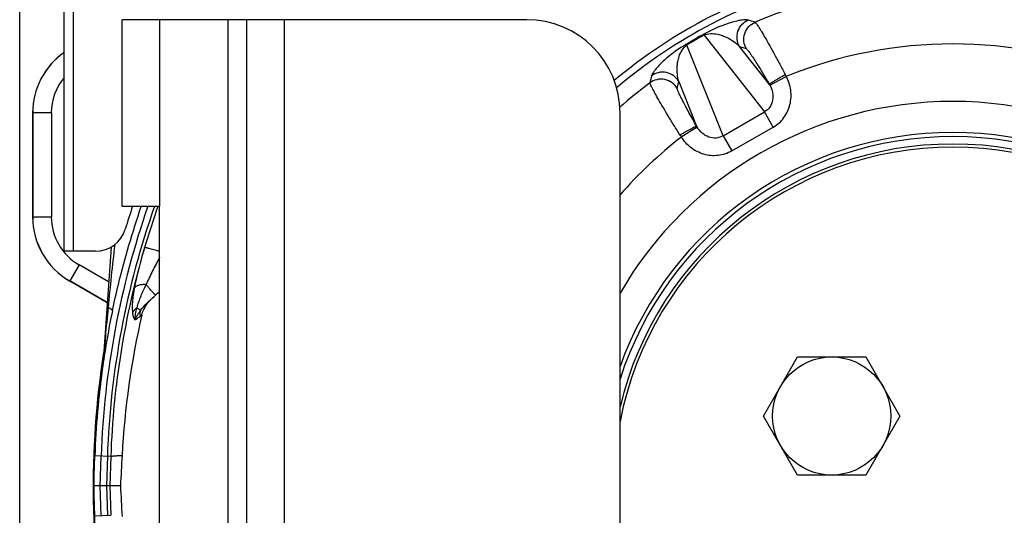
# Model space of a CAD drawing. Extents: x -1425 to 1181, y 8 to 1322.
# Tile 41 of 63: x -125 to 33, y 683 to 762. Entities that reach past the tile are written whole.
import ezdxf

# ---------------------------------------------------------------- set-up
doc = ezdxf.new("R2010")
doc.units = 0
doc.header["$LTSCALE"] = 65.395
for name, color, linetype in [('00164072_1', 7, 'CONTINUOUS'), ('00279921_1', 7, 'CONTINUOUS'), ('SG38_1', 7, 'CONTINUOUS')]:
    doc.layers.add(name, color=color, linetype=linetype)

msp = doc.modelspace()

# ---------------------------------------------------------------- linework, layer by layer
at = {"layer": '00164072_1', "color": 7, "linetype": 'CONTINUOUS'}
for p, q in [((-108.6, 732.48), (-108.6, 762.48)), ((-88.6, 762.48), (-108.6, 762.48)), ((-88.59, 612.48), (-88.59, 762.48)), ((-43.59, 762.48), (-88.59, 762.48)), ((-28.59, 627.48), (-28.59, 747.48)), ((-108.6, 732.48), (-102.6, 732.48)), ((-102.6, 642.48), (-102.6, 732.48))]:
    msp.add_line(p, q, dxfattribs=at)
at = {"layer": '00164072_1', "color": 9, "linetype": 'CONTINUOUS'}
for p, q in [((-102.6, 762.48), (-102.6, 732.48)), ((-91.6, 612.48), (-91.6, 762.48)), ((-82.59, 762.48), (-82.59, 612.48))]:
    msp.add_line(p, q, dxfattribs=at)
at = {"layer": '00164072_1', "color": 7, "linetype": 'CONTINUOUS'}
msp.add_arc((-43.59, 747.48), 15, 360, 90, dxfattribs=at)
at = {"layer": '00279921_1', "color": 9, "linetype": 'CONTINUOUS'}
for p, q in [((-15.1, 759.98), (-5.39, 747.64)), ((-12.05, 743.8), (-17.88, 758.38)), ((-4.6, 752.08), (-9.4, 758.18)), ((-9.4, 758.18), (-8.32, 757.82)), ((-4.53, 751.95), (-1.88, 753.35)), ((-19.4, 751.42), (-19.17, 752.54)), ((-19.17, 752.54), (-16.29, 745.34)), ((-12.05, 743.8), (-5.39, 747.64)), ((-3.98, 745.2), (-5.39, 747.64)), ((-16.21, 745.21), (-18.75, 743.61)), ((-10.64, 741.36), (-3.98, 745.2)), ((-12.05, 743.8), (-10.64, 741.36))]:
    msp.add_line(p, q, dxfattribs=at)
at = {"layer": '00279921_1', "color": 7, "linetype": 'CONTINUOUS'}
msp.add_arc((24.9, 687.48), 84.95, 104.8721, 129.8572, dxfattribs=at)
at = {"layer": '00279921_1', "color": 9, "linetype": 'CONTINUOUS'}
for centre, radius, start, end in [((24.9, 687.48), 83.83, 104.872, 130.1634), ((24.9, 687.48), 81.09, 104.9985, 113.0908), ((-127.34, 375.81), 404.61, 72.6825, 72.8477), ((19.1, 697.54), 71.37, 118.6665, 121.3335), ((17.7, 699.95), 68.41, 118.659, 121.341), ((24.9, 687.48), 71.1, 67.8709, 112.1291), ((370.94, 663.49), 404.61, 167.1523, 167.3175), ((-13.54, 747.64), 12.98, 26.097, 27.7557), ((24.9, 687.48), 81.09, 126.9092, 131.3116), ((-7.95, 750.06), 3.91, 28.8824, 31.0521), ((24.9, 687.48), 61.85, 30.1125, 149.8817), ((24.9, 687.48), 56.86, 19.7699, 160.2262), ((-7.97, 750.86), 12.99, 212.2442, 213.9028), ((-12.86, 747.23), 3.91, 208.9478, 211.1175), ((24.9, 687.48), 71.1, 127.8709, 138.813), ((24.9, 687.48), 56.2, 17.7947, 162.1838)]:
    msp.add_arc(centre, radius, start, end, dxfattribs=at)
for points, knots in [([(-8.01, 762.42), (-8.1, 762.45), (-8.33, 762.48), (-8.73, 762.46), (-9.25, 762.39), (-10.25, 762.19), (-12.28, 761.56), (-14.02, 760.77), (-15.14, 760.16)], [0, 0, 0, 0, 0.038008, 0.09046, 0.158857, 0.245524, 0.495111, 1, 1, 1, 1]), ([(-9.4, 758.18), (-9.6, 758.53), (-9.87, 759.34), (-9.74, 760.64), (-9.08, 761.77), (-8.38, 762.26), (-8.01, 762.42)], [0, 0, 0, 0, 0.23856, 0.5, 0.76144, 1, 1, 1, 1]), ([(-8.32, 757.82), (-8.52, 758.17), (-8.79, 758.99), (-8.65, 760.3), (-7.98, 761.43), (-7.27, 761.92), (-6.9, 762.08)], [0, 0, 0, 0, 0.238406, 0.5, 0.761594, 1, 1, 1, 1]), ([(-6.9, 762.08), (-6.87, 762.06), (-6.8, 761.99), (-6.69, 761.85), (-6.54, 761.63), (-6.35, 761.34), (-6.12, 760.98), (-5.75, 760.38), (-5.22, 759.47), (-4.51, 758.23), (-3.73, 756.82), (-2.9, 755.29), (-2.34, 754.23), (-2.05, 753.68)], [0, 0, 0, 0, 0.010438, 0.029366, 0.056802, 0.092559, 0.136342, 0.18778, 0.311803, 0.460385, 0.628475, 0.810384, 1, 1, 1, 1]), ([(-15.1, 759.98), (-15.12, 760.02), (-15.13, 760.07), (-15.14, 760.13), (-15.14, 760.16), (-15.14, 760.16)], [0, 0, 0, 0, 0.647891, 0.862629, 1, 1, 1, 1]), ([(-15.1, 759.98), (-14.45, 760.31), (-13.34, 760.29), (-12.15, 759.94), (-11.27, 759.57), (-10.34, 759.02), (-9.68, 758.47), (-9.4, 758.18)], [0, 0, 0, 0, 0.352432, 0.479656, 0.59568, 0.807082, 1, 1, 1, 1]), ([(-18.02, 758.5), (-19.1, 757.84), (-20.66, 756.73), (-22.22, 755.28), (-22.89, 754.52), (-23.21, 754.1), (-23.42, 753.76), (-23.52, 753.55), (-23.54, 753.46)], [0, 0, 0, 0, 0.504886, 0.754476, 0.841142, 0.90954, 0.961992, 1, 1, 1, 1]), ([(-19.17, 752.54), (-19.28, 752.93), (-19.43, 753.77), (-19.44, 754.86), (-19.32, 755.8), (-19.02, 757), (-18.49, 757.97), (-17.88, 758.38)], [0, 0, 0, 0, 0.192915, 0.404315, 0.520337, 0.64756, 1, 1, 1, 1]), ([(-17.88, 758.38), (-17.9, 758.41), (-17.94, 758.45), (-17.99, 758.49), (-18.01, 758.5), (-18.02, 758.5)], [0, 0, 0, 0, 0.647891, 0.862629, 1, 1, 1, 1]), ([(-8.32, 757.82), (-8.29, 757.81), (-8.24, 757.77), (-8.15, 757.67), (-8.03, 757.52), (-7.88, 757.33), (-7.7, 757.08), (-7.42, 756.67), (-7.01, 756.05), (-6.47, 755.2), (-5.88, 754.24), (-5.25, 753.18), (-4.82, 752.45), (-4.6, 752.08)], [0, 0, 0, 0, 0.011213, 0.030663, 0.058452, 0.094459, 0.138463, 0.190046, 0.314048, 0.462392, 0.629965, 0.811228, 1, 1, 1, 1]), ([(-19.17, 752.54), (-19.37, 752.89), (-19.94, 753.53), (-21.13, 754.07), (-22.44, 754.05), (-23.22, 753.69), (-23.54, 753.46)], [0, 0, 0, 0, 0.23856, 0.5, 0.76144, 1, 1, 1, 1]), ([(-4.6, 752.08), (-4.6, 752.09), (-4.58, 752.11), (-4.54, 752.14), (-4.48, 752.19), (-4.35, 752.28), (-4.13, 752.43), (-3.81, 752.63), (-3.41, 752.88), (-2.82, 753.23), (-2.36, 753.5), (-2.05, 753.68)], [0, 0, 0, 0, 0.009034, 0.025981, 0.05145, 0.085933, 0.182396, 0.31206, 0.46908, 0.643214, 1, 1, 1, 1]), ([(-3.98, 745.2), (-3.32, 745.58), (-2.13, 746.64), (-1.14, 748.8), (-1.03, 751.16), (-1.52, 752.67), (-1.88, 753.35)], [0, 0, 0, 0, 0.249766, 0.499653, 0.749746, 1, 1, 1, 1]), ([(-18.95, 743.93), (-19.28, 744.45), (-19.91, 745.46), (-20.83, 746.95), (-21.66, 748.33), (-22.38, 749.56), (-22.9, 750.48), (-23.23, 751.1), (-23.43, 751.47), (-23.59, 751.78), (-23.7, 752.02), (-23.77, 752.19), (-23.8, 752.29), (-23.79, 752.32)], [0, 0, 0, 0, 0.189628, 0.37154, 0.539624, 0.688207, 0.812227, 0.863666, 0.907449, 0.943204, 0.970637, 0.989563, 1, 1, 1, 1]), ([(-19.4, 751.42), (-19.6, 751.77), (-20.18, 752.41), (-21.38, 752.95), (-22.69, 752.93), (-23.47, 752.56), (-23.79, 752.32)], [0, 0, 0, 0, 0.238406, 0.5, 0.761594, 1, 1, 1, 1]), ([(-4.53, 751.95), (-4.32, 751.58), (-4.03, 750.79), (-4, 749.53), (-4.45, 748.38), (-5.05, 747.83), (-5.39, 747.64)], [0, 0, 0, 0, 0.261194, 0.515205, 0.760221, 1, 1, 1, 1]), ([(-16.29, 745.34), (-16.5, 745.71), (-16.92, 746.44), (-17.52, 747.52), (-18.06, 748.52), (-18.52, 749.41), (-18.85, 750.07), (-19.07, 750.52), (-19.19, 750.8), (-19.29, 751.02), (-19.36, 751.2), (-19.39, 751.33), (-19.41, 751.4), (-19.4, 751.42)], [0, 0, 0, 0, 0.188782, 0.370057, 0.53763, 0.68597, 0.809969, 0.861549, 0.905551, 0.941555, 0.969341, 0.988789, 1, 1, 1, 1]), ([(-16.29, 745.34), (-16.3, 745.34), (-16.32, 745.33), (-16.37, 745.31), (-16.44, 745.29), (-16.57, 745.22), (-16.8, 745.11), (-17.14, 744.93), (-17.54, 744.72), (-18, 744.47), (-18.47, 744.2), (-18.79, 744.02), (-18.95, 743.93)], [0, 0, 0, 0, 0.008636, 0.024765, 0.049076, 0.082144, 0.175447, 0.30256, 0.458767, 0.634283, 0.818172, 1, 1, 1, 1]), ([(-12.05, 743.8), (-12.38, 743.6), (-13.16, 743.35), (-14.38, 743.54), (-15.45, 744.19), (-15.99, 744.85), (-16.21, 745.21)], [0, 0, 0, 0, 0.239806, 0.48483, 0.738828, 1, 1, 1, 1]), ([(-10.64, 741.36), (-11.3, 740.97), (-12.82, 740.47), (-15.18, 740.7), (-17.28, 741.78), (-18.33, 742.96), (-18.75, 743.61)], [0, 0, 0, 0, 0.249766, 0.499654, 0.749746, 1, 1, 1, 1])]:
    msp.add_open_spline(points, degree=3, knots=knots, dxfattribs=at)
at = {"layer": 'SG38_1', "color": 6, "linetype": 'CONTINUOUS'}
for p, q in [((-125.1, 587.48), (-125.1, 831.98)), ((-117.96, 725.23), (-117.96, 818.5)), ((-123.01, 747.48), (-123.01, 730.77)), ((-112.91, 725.23), (-117.96, 725.23)), ((-110.41, 725.9), (-111.75, 706.8)), ((-117.05, 720.45), (-111.03, 716.97)), ((-5.55, 698.73), (-0.07, 708.23)), ((-0.07, 708.23), (10.9, 708.23)), ((10.9, 708.23), (16.39, 698.73)), ((-111.76, 706.62), (-111.77, 706.59)), ((-111.77, 706.6), (-111.77, 706.55)), ((-111.75, 706.72), (-111.76, 706.67)), ((-111.75, 706.69), (-111.76, 706.64)), ((-111.76, 706.68), (-111.76, 706.66)), ((-111.76, 706.66), (-111.76, 706.63)), ((-111.76, 706.64), (-111.76, 706.63)), ((-111.76, 706.62), (-111.76, 706.62)), ((-111.74, 706.83), (-111.75, 706.79)), ((-111.75, 706.8), (-111.75, 706.79)), ((-111.75, 706.78), (-111.75, 706.78)), ((-111.75, 706.78), (-111.75, 706.76)), ((-111.75, 706.78), (-111.75, 706.77)), ((-111.75, 706.77), (-111.75, 706.76)), ((-111.75, 706.76), (-111.75, 706.74)), ((-111.75, 706.76), (-111.75, 706.76)), ((-111.75, 706.76), (-111.75, 706.74)), ((-111.75, 706.76), (-111.75, 706.75)), ((-111.75, 706.75), (-111.75, 706.69)), ((-111.75, 706.74), (-111.75, 706.73)), ((-111.75, 706.74), (-111.75, 706.72)), ((-0.07, 689.23), (-5.55, 698.73)), ((16.39, 698.73), (10.9, 689.23)), ((-113.18, 687.48), (-113.01, 692.3)), ((10.9, 689.23), (-0.07, 689.23)), ((-113.01, 682.67), (-113.18, 687.48)), ((-108.9, 687.48), (-113.18, 687.48))]:
    msp.add_line(p, q, dxfattribs=at)
at = {"layer": 'SG38_1', "color": 2, "linetype": 'CONTINUOUS'}
for p, q in [((-116.46, 725.23), (-116.46, 818.18)), ((-111.77, 706.56), (-111.77, 706.59)), ((-111.77, 706.56), (-111.77, 706.55)), ((-111.76, 706.63), (-111.76, 706.62)), ((-111.75, 706.79), (-111.75, 706.78)), ((-111.75, 706.79), (-111.75, 706.78)), ((-111.75, 706.76), (-111.75, 706.76)), ((-111.75, 706.74), (-111.75, 706.74)), ((-111.75, 706.74), (-111.75, 706.74))]:
    msp.add_line(p, q, dxfattribs=at)
at = {"layer": 'SG38_1', "color": 9, "linetype": 'CONTINUOUS'}
for p, q in [((-123.01, 730.77), (-123.01, 747.48)), ((-120.01, 747.48), (-123.01, 747.48)), ((-120.01, 747.48), (-120.01, 730.77)), ((-105.55, 732.43), (-105.53, 732.48)), ((-123.01, 730.77), (-120.01, 730.77)), ((-105.04, 725.77), (-105.02, 725.84)), ((-115.55, 723.05), (-117.05, 720.45)), ((-110.8, 720.3), (-115.55, 723.05)), ((-111.03, 716.97), (-117.05, 720.45)), ((-110.46, 692.21), (-113.01, 692.3)), ((-112.17, 687.48), (-112, 692.26)), ((-111, 692.23), (-111.17, 687.48)), ((-110.46, 692.21), (-110.63, 687.48)), ((-112, 682.7), (-112.17, 687.48)), ((-111.17, 687.48), (-111, 682.74)), ((-110.63, 687.48), (-110.46, 682.76)), ((-113.01, 682.67), (-110.46, 682.76))]:
    msp.add_line(p, q, dxfattribs=at)
at = {"layer": 'SG38_1', "color": 6, "linetype": 'CONTINUOUS'}
msp.add_circle((5.42, 698.73), 9.5, dxfattribs=at)
for centre, radius, start, end in [((-111.1, 747.48), 11.92, 125.1926, 180), ((24.9, 687.48), 55, 13.3934, 166.5924), ((24.9, 687.48), 54.5, 10.972, 169.0105), ((24.83, 687.57), 135.37, 160.6244, 163.5806), ((24.91, 687.56), 135.45, 160.6288, 163.5835), ((-111.1, 730.77), 11.92, 180, 240), ((-112.91, 730.23), 5, 270, 343.1462), ((-77.52, 687.37), 40.14, 128.6656, 129.8844), ((-93.99, 707.08), 14.45, 129.8785, 131.0798), ((24.9, 687.48), 138, 168.2247, 171.9632), ((23.1, 685.37), 131.93, 167.0269, 176.95), ((24.9, 687.48), 138.1, 171.4685, 190.6175)]:
    msp.add_arc(centre, radius, start, end, dxfattribs=at)
at = {"layer": 'SG38_1', "color": 9, "linetype": 'CONTINUOUS'}
for centre, radius, start, end in [((-111.1, 747.48), 11.91, 125.196, 180), ((-111.1, 747.48), 8.92, 140.379, 180), ((24.9, 687.48), 136.99, 160.8225, 178), ((24.9, 687.48), 135.99, 160.6754, 178), ((-111.1, 730.77), 11.91, 180, 240), ((-111.1, 730.77), 8.92, 180, 240), ((548.36, 651.82), 662.39, 173.54405, 174.42545), ((24.9, 687.56), 135.44, 163.6109, 178.0311), ((581.5, 648.63), 695.68, 174.42945, 175.19466), ((-80.04, 682.35), 41.37, 127.9219, 128.3345), ((24.9, 687.48), 138, 171.9632, 172.0568)]:
    msp.add_arc(centre, radius, start, end, dxfattribs=at)
at = {"layer": 'SG38_1', "color": 2, "linetype": 'CONTINUOUS'}
for centre, radius, start, end in [((24.99, 688.46), 139.09, 161.5456, 163.1456), ((24.9, 687.48), 138.18, 171.0582, 190.9013), ((24.9, 687.48), 138, 172.0568, 178), ((-115.73, 707.11), 4, 352.0573, 355.9994), ((-115.73, 707.11), 4, 352.7141, 353.0545), ((-115.73, 707.11), 4, 352.0568, 352.7141), ((-115.73, 707.11), 4, 353.1663, 353.3711), ((-115.73, 707.11), 4, 355.4743, 356), ((-115.73, 707.11), 4, 355.4749, 355.7249), ((-115.73, 707.11), 4, 355.0534, 355.3422), ((-115.73, 707.11), 4, 354.7515, 354.993), ((-115.73, 707.11), 4, 355.7249, 356)]:
    msp.add_arc(centre, radius, start, end, dxfattribs=at)
at = {"layer": 'SG38_1', "color": 9, "linetype": 'CONTINUOUS'}
for points, knots in [([(-110.19, 715.64), (-109.9, 717.06), (-108.62, 722.72), (-106.97, 728.3), (-105.55, 732.43)], [0, 0, 0, 0, 0.248653, 1, 1, 1, 1]), ([(-105.55, 732.43), (-105.56, 732.43), (-105.6, 732.44), (-105.63, 732.45), (-105.66, 732.46)], [0, 0, 0, 0, 0.294272, 1, 1, 1, 1]), ([(-105.04, 725.77), (-105.2, 725.22), (-105.52, 724.13), (-105.95, 722.49), (-106.35, 720.9), (-106.57, 719.84), (-106.67, 719.32)], [0, 0, 0, 0, 0.258459, 0.513372, 0.76174, 1, 1, 1, 1]), ([(-102.6, 725.2), (-102.76, 725.25), (-103.07, 725.34), (-103.52, 725.46), (-103.93, 725.58), (-104.24, 725.66), (-104.46, 725.72), (-104.6, 725.75), (-104.72, 725.78), (-104.82, 725.8), (-104.9, 725.82), (-104.95, 725.83), (-104.99, 725.84), (-105, 725.84), (-105.01, 725.84), (-105.02, 725.84), (-105.02, 725.84)], [0, 0, 0, 0, 0.200679, 0.389428, 0.560583, 0.709007, 0.773276, 0.830255, 0.87952, 0.920705, 0.953507, 0.977698, 0.986517, 0.993144, 0.997599, 1, 1, 1, 1]), ([(-102.6, 724.24), (-102.99, 723.52), (-103.74, 722.08), (-104.45, 720.62), (-104.78, 719.88)], [0, 0, 0, 0, 0.504726, 1, 1, 1, 1]), ([(-106.67, 719.32), (-106.79, 718.64), (-106.95, 717.63), (-107.02, 716.32), (-107, 715.7), (-106.97, 715.4)], [0, 0, 0, 0, 0.528718, 0.772747, 1, 1, 1, 1]), ([(-104.78, 719.88), (-105, 719.89), (-105.42, 719.87), (-105.91, 719.79), (-106.23, 719.67), (-106.47, 719.55), (-106.61, 719.42), (-106.67, 719.32)], [0, 0, 0, 0, 0.328643, 0.608545, 0.727229, 0.831269, 1, 1, 1, 1]), ([(-106.25, 716.11), (-106.07, 716.77), (-105.62, 718.04), (-105.07, 719.28), (-104.78, 719.88)], [0, 0, 0, 0, 0.502891, 1, 1, 1, 1]), ([(-103.26, 718.17), (-103.26, 718.17), (-103.27, 718.18), (-103.3, 718.2), (-103.33, 718.23), (-103.37, 718.28), (-103.43, 718.34), (-103.5, 718.41), (-103.58, 718.5), (-103.71, 718.65), (-103.9, 718.86), (-104.16, 719.16), (-104.46, 719.51), (-104.67, 719.75), (-104.78, 719.88)], [0, 0, 0, 0, 0.006096, 0.019045, 0.039306, 0.067247, 0.103164, 0.147147, 0.199234, 0.259459, 0.403921, 0.578071, 0.778474, 1, 1, 1, 1]), ([(-105.63, 715.76), (-105.33, 716.16), (-104.65, 716.93), (-103.89, 717.62), (-103.49, 717.97)], [0, 0, 0, 0, 0.480342, 1, 1, 1, 1]), ([(-110.19, 715.64), (-110.19, 715.66), (-110.19, 715.7), (-110.22, 715.75), (-110.27, 715.81), (-110.35, 715.87), (-110.45, 715.94), (-110.63, 716.04), (-110.78, 716.12), (-110.9, 716.16)], [0, 0, 0, 0, 0.051495, 0.115145, 0.198485, 0.305661, 0.43897, 0.599259, 1, 1, 1, 1]), ([(-106.25, 716.11), (-106.13, 716.04), (-105.92, 715.92), (-105.71, 715.81), (-105.63, 715.76)], [0, 0, 0, 0, 0.594897, 1, 1, 1, 1]), ([(-111.74, 706.91), (-111.74, 706.9), (-111.74, 706.88), (-111.74, 706.81), (-111.74, 706.83)], [0, 0, 0, 0, 0.405141, 1, 1, 1, 1]), ([(-110.46, 692.21), (-110.46, 692.22), (-110.45, 692.23), (-110.4, 692.25), (-110.3, 692.27), (-110.15, 692.3), (-109.95, 692.32), (-109.69, 692.34), (-109.39, 692.36), (-109.03, 692.38), (-108.77, 692.38), (-108.64, 692.39)], [0, 0, 0, 0, 0.01163, 0.029086, 0.084141, 0.167268, 0.278656, 0.418098, 0.585187, 0.779376, 1, 1, 1, 1])]:
    msp.add_open_spline(points, degree=3, knots=knots, dxfattribs=at)
at = {"layer": 'SG38_1', "color": 6, "linetype": 'CONTINUOUS'}
msp.add_open_spline([(-105.46, 714.99), (-105.39, 715.28), (-105.13, 716), (-104.47, 717.02), (-103.83, 717.67), (-103.49, 717.97)], degree=3, knots=[0, 0, 0, 0, 0.249997, 0.624811, 1, 1, 1, 1], dxfattribs=at)
at = {"layer": 'SG38_1', "color": 2, "linetype": 'CONTINUOUS'}
for points, knots in [([(-106.25, 716.11), (-106.33, 716.06), (-106.61, 715.87), (-106.84, 715.61), (-106.97, 715.4)], [0, 0, 0, 0, 0.26936, 1, 1, 1, 1]), ([(-106.97, 715.4), (-106.96, 715.28), (-106.93, 715.05), (-106.86, 714.77), (-106.79, 714.56), (-106.73, 714.42), (-106.67, 714.29), (-106.61, 714.21), (-106.58, 714.18)], [0, 0, 0, 0, 0.281624, 0.543051, 0.666081, 0.783244, 0.894843, 1, 1, 1, 1]), ([(-106.58, 714.18), (-106.57, 714.35), (-106.54, 714.68), (-106.46, 715.16), (-106.36, 715.64), (-106.29, 715.95), (-106.25, 716.11)], [0, 0, 0, 0, 0.256216, 0.506095, 0.753201, 1, 1, 1, 1]), ([(-105.63, 715.76), (-105.82, 715.53), (-106.19, 715.03), (-106.48, 714.48), (-106.58, 714.18)], [0, 0, 0, 0, 0.493539, 1, 1, 1, 1]), ([(-105.69, 714.8), (-105.72, 714.97), (-105.73, 715.29), (-105.67, 715.62), (-105.63, 715.76)], [0, 0, 0, 0, 0.519445, 1, 1, 1, 1]), ([(-106.58, 714.18), (-106.51, 714.22), (-106.21, 714.42), (-105.91, 714.63), (-105.69, 714.8)], [0, 0, 0, 0, 0.225542, 1, 1, 1, 1])]:
    msp.add_open_spline(points, degree=3, knots=knots, dxfattribs=at)
at = {"layer": 'SG38_1', "color": 6, "linetype": 'CONTINUOUS'}
for points in [[(-108.64, 692.39), (-108.73, 690.75), (-108.81, 689.12), (-108.9, 687.48)], [(-108.9, 687.48), (-108.81, 685.85), (-108.73, 684.21), (-108.64, 682.58)]]:
    msp.add_open_spline(points, degree=3, dxfattribs=at)

doc.saveas('drawing.dxf')
